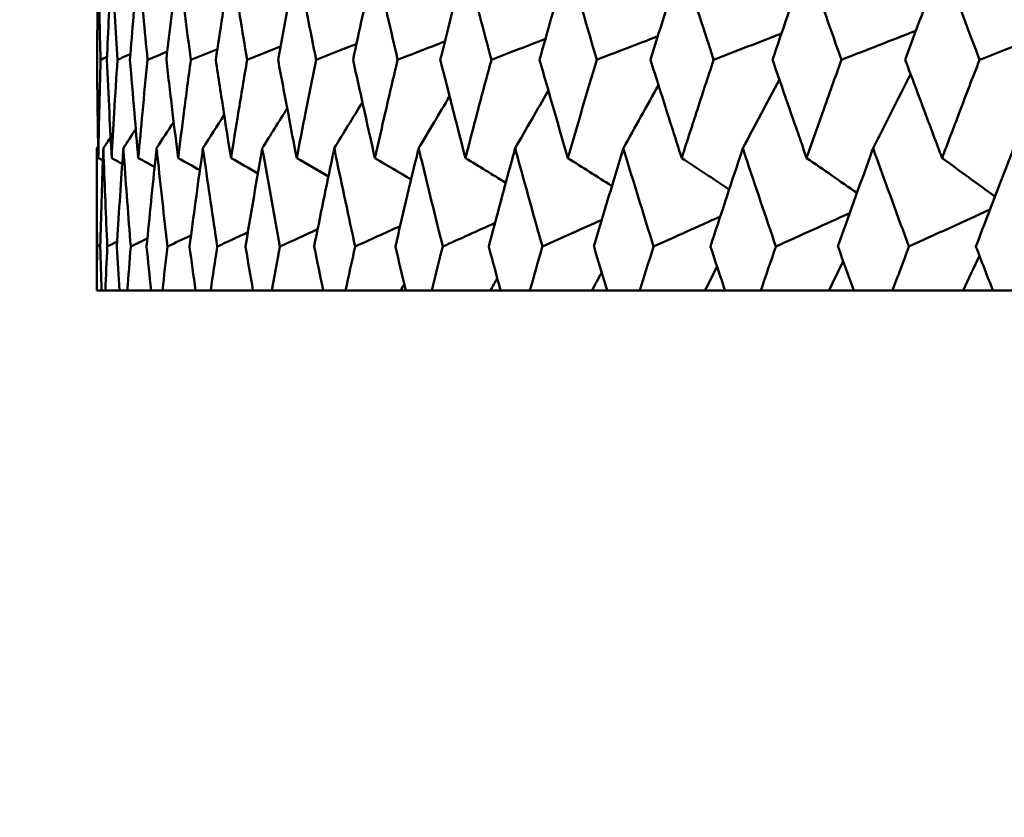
# Model space of a CAD drawing. Header units: millimetres. Extents: x 172 to 1631, y 500 to 2693.
# Tile 21 of 218: x 538.78 to 544.6, y 576.49 to 581.2. Entities that reach past the tile are written whole.
import ezdxf

# ---------------------------------------------------------------- set-up
doc = ezdxf.new("R2010")
doc.units = ezdxf.units.MM
doc.header["$LTSCALE"] = 10
doc.layers.add('Widoczne (ISO)', color=7, linetype='Continuous', lineweight=50)

msp = doc.modelspace()

# ---------------------------------------------------------------- linework, layer by layer
at = {"layer": 'Widoczne (ISO)'}
for p, q in [((539.2343, 579.6019), (539.2343, 580.4422)), ((539.2343, 579.6019), (539.2351, 579.6019)), ((539.2632, 579.6019), (539.2351, 579.6019)), ((539.2632, 579.6019), (539.2859, 579.6019)), ((539.3702, 579.6019), (539.2859, 579.6019)), ((539.3702, 579.6019), (539.4154, 579.6019)), ((539.5555, 579.6019), (539.4154, 579.6019)), ((539.5555, 579.6019), (539.6231, 579.6019)), ((539.8185, 579.6019), (539.6231, 579.6019)), ((539.8185, 579.6019), (539.9082, 579.6019)), ((540.1582, 579.6019), (539.9082, 579.6019)), ((540.1582, 579.6019), (540.2696, 579.6019)), ((540.5731, 579.6019), (540.2696, 579.6019)), ((540.5731, 579.6019), (540.7059, 579.6019)), ((541.032, 579.6019), (540.7059, 579.6019)), ((541.0617, 579.6019), (541.032, 579.6019)), ((541.0617, 579.6019), (541.2152, 579.6019)), ((541.5625, 579.6019), (541.2152, 579.6019)), ((541.622, 579.6019), (541.5625, 579.6019)), ((541.622, 579.6019), (541.7957, 579.6019)), ((542.1628, 579.6019), (541.7957, 579.6019)), ((542.2518, 579.6019), (542.1628, 579.6019)), ((542.2518, 579.6019), (542.445, 579.6019)), ((542.8304, 579.6019), (542.445, 579.6019)), ((542.9486, 579.6019), (542.8304, 579.6019)), ((542.9486, 579.6019), (543.1606, 579.6019)), ((543.5628, 579.6019), (543.1606, 579.6019)), ((543.7097, 579.6019), (543.5628, 579.6019)), ((543.7097, 579.6019), (543.9396, 579.6019)), ((544.357, 579.6019), (543.9396, 579.6019)), ((544.532, 579.6019), (544.357, 579.6019)), ((544.532, 579.6019), (544.7789, 579.6019))]:
    msp.add_line(p, q, dxfattribs=at)
msp.add_circle((559.2343, 549.6019), 50, dxfattribs=at)
for points, knots in [([(539.2441, 581.5532), (539.2437, 581.5291), (539.2433, 581.5049), (539.24, 581.3091), (539.2379, 581.1375), (539.2364, 580.9659)], [0.0806421, 0.0806421, 0.0806421, 0.0806421, 0.08897282, 0.08897282, 0.14811965, 0.14811965, 0.14811965, 0.14811965]), ([(539.2573, 580.9659), (539.2527, 581.1374), (539.2487, 581.3089), (539.245, 581.5047), (539.2446, 581.529), (539.2441, 581.5532)], [0.02983351, 0.02983351, 0.02983351, 0.02983351, 0.0889495, 0.0889495, 0.09731113, 0.09731113, 0.09731113, 0.09731113]), ([(539.323, 581.5532), (539.3217, 581.5291), (539.3205, 581.5049), (539.3103, 581.3091), (539.302, 581.1375), (539.2945, 580.9659)], [0.0806421, 0.0806421, 0.0806421, 0.0806421, 0.08897282, 0.08897282, 0.14811965, 0.14811965, 0.14811965, 0.14811965]), ([(539.357, 580.9659), (539.3463, 581.1374), (539.3363, 581.3089), (539.3256, 581.5047), (539.3243, 581.529), (539.323, 581.5532)], [0.02983351, 0.02983351, 0.02983351, 0.02983351, 0.0889495, 0.0889495, 0.09731113, 0.09731113, 0.09731113, 0.09731113]), ([(539.4805, 581.5532), (539.4784, 581.5291), (539.4762, 581.5049), (539.4591, 581.3091), (539.4448, 581.1375), (539.4313, 580.9659)], [0.0806421, 0.0806421, 0.0806421, 0.0806421, 0.08897282, 0.08897282, 0.14811965, 0.14811965, 0.14811965, 0.14811965]), ([(539.5352, 580.9659), (539.5184, 581.1374), (539.5023, 581.3089), (539.4848, 581.5047), (539.4826, 581.529), (539.4805, 581.5532)], [0.02983351, 0.02983351, 0.02983351, 0.02983351, 0.0889495, 0.0889495, 0.09731113, 0.09731113, 0.09731113, 0.09731113]), ([(539.7159, 581.5532), (539.7129, 581.5291), (539.71, 581.5049), (539.686, 581.3091), (539.6658, 581.1375), (539.6462, 580.9659)], [0.0806421, 0.0806421, 0.0806421, 0.0806421, 0.08897282, 0.08897282, 0.14811965, 0.14811965, 0.14811965, 0.14811965]), ([(539.7911, 580.9659), (539.7683, 581.1374), (539.7463, 581.3089), (539.7219, 581.5047), (539.7189, 581.529), (539.7159, 581.5532)], [0.02983351, 0.02983351, 0.02983351, 0.02983351, 0.0889495, 0.0889495, 0.09731113, 0.09731113, 0.09731113, 0.09731113]), ([(540.0284, 581.5532), (540.0246, 581.5291), (540.0208, 581.5049), (539.9901, 581.3091), (539.9639, 581.1375), (539.9384, 580.9659)], [0.0806421, 0.0806421, 0.0806421, 0.0806421, 0.08897282, 0.08897282, 0.14811965, 0.14811965, 0.14811965, 0.14811965]), ([(540.1237, 580.9659), (540.0951, 581.1374), (540.0672, 581.3089), (540.036, 581.5047), (540.0322, 581.529), (540.0284, 581.5532)], [0.02983351, 0.02983351, 0.02983351, 0.02983351, 0.0889495, 0.0889495, 0.09731113, 0.09731113, 0.09731113, 0.09731113]), ([(540.4166, 581.5532), (540.412, 581.5291), (540.4074, 581.5049), (540.3701, 581.3091), (540.3381, 581.1375), (540.3067, 580.9659)], [0.0806421, 0.0806421, 0.0806421, 0.0806421, 0.08897282, 0.08897282, 0.14811965, 0.14811965, 0.14811965, 0.14811965]), ([(540.5317, 580.9659), (540.4974, 581.1374), (540.4637, 581.3089), (540.4259, 581.5047), (540.4213, 581.529), (540.4166, 581.5532)], [0.02983351, 0.02983351, 0.02983351, 0.02983351, 0.0889495, 0.0889495, 0.09731113, 0.09731113, 0.09731113, 0.09731113]), ([(540.8792, 581.5532), (540.8737, 581.5291), (540.8683, 581.5049), (540.8246, 581.3091), (540.7869, 581.1375), (540.7498, 580.9659)], [0.0806421, 0.0806421, 0.0806421, 0.0806421, 0.08897282, 0.08897282, 0.14811965, 0.14811965, 0.14811965, 0.14811965]), ([(541.0136, 580.9659), (540.9736, 581.1374), (540.9342, 581.3089), (540.8901, 581.5047), (540.8846, 581.529), (540.8792, 581.5532)], [0.02983351, 0.02983351, 0.02983351, 0.02983351, 0.0889495, 0.0889495, 0.09731113, 0.09731113, 0.09731113, 0.09731113]), ([(541.4141, 581.5532), (541.4079, 581.5291), (541.4017, 581.5049), (541.3517, 581.3091), (541.3084, 581.1375), (541.2658, 580.9659)], [0.0806421, 0.0806421, 0.0806421, 0.0806421, 0.08897282, 0.08897282, 0.14811965, 0.14811965, 0.14811965, 0.14811965]), ([(541.5674, 580.9659), (541.5219, 581.1374), (541.4771, 581.3089), (541.4266, 581.5047), (541.4204, 581.529), (541.4141, 581.5532)], [0.02983351, 0.02983351, 0.02983351, 0.02983351, 0.0889495, 0.0889495, 0.09731113, 0.09731113, 0.09731113, 0.09731113]), ([(542.0194, 581.5532), (542.0125, 581.5291), (542.0055, 581.5049), (541.9494, 581.3091), (541.9007, 581.1375), (541.8527, 580.9659)], [0.0806421, 0.0806421, 0.0806421, 0.0806421, 0.08897282, 0.08897282, 0.14811965, 0.14811965, 0.14811965, 0.14811965]), ([(542.1908, 580.9659), (542.1401, 581.1374), (542.0899, 581.3089), (542.0334, 581.5047), (542.0264, 581.529), (542.0194, 581.5532)], [0.02983351, 0.02983351, 0.02983351, 0.02983351, 0.0889495, 0.0889495, 0.09731113, 0.09731113, 0.09731113, 0.09731113]), ([(542.6926, 581.5532), (542.685, 581.5291), (542.6773, 581.5049), (542.6153, 581.3091), (542.5615, 581.1375), (542.5082, 580.9659)], [0.0806421, 0.0806421, 0.0806421, 0.0806421, 0.08897282, 0.08897282, 0.14811965, 0.14811965, 0.14811965, 0.14811965]), ([(542.8816, 580.9659), (542.8258, 581.1374), (542.7705, 581.3089), (542.7081, 581.5047), (542.7004, 581.529), (542.6926, 581.5532)], [0.02983351, 0.02983351, 0.02983351, 0.02983351, 0.0889495, 0.0889495, 0.09731113, 0.09731113, 0.09731113, 0.09731113]), ([(543.4312, 581.5532), (543.4228, 581.5291), (543.4144, 581.5049), (543.3467, 581.3091), (543.288, 581.1375), (543.2298, 580.9659)], [0.0806421, 0.0806421, 0.0806421, 0.0806421, 0.08897282, 0.08897282, 0.14811965, 0.14811965, 0.14811965, 0.14811965]), ([(543.6369, 580.9659), (543.5762, 581.1374), (543.516, 581.3089), (543.448, 581.5047), (543.4396, 581.529), (543.4312, 581.5532)], [0.02983351, 0.02983351, 0.02983351, 0.02983351, 0.0889495, 0.0889495, 0.09731113, 0.09731113, 0.09731113, 0.09731113]), ([(544.232, 581.5532), (544.223, 581.5291), (544.214, 581.5049), (544.1409, 581.3091), (544.0774, 581.1375), (544.0145, 580.9659)], [0.0806421, 0.0806421, 0.0806421, 0.0806421, 0.08897282, 0.08897282, 0.14811965, 0.14811965, 0.14811965, 0.14811965]), ([(544.4537, 580.9659), (544.3884, 581.1374), (544.3236, 581.3089), (544.2502, 581.5047), (544.2411, 581.529), (544.232, 581.5532)], [0.02983351, 0.02983351, 0.02983351, 0.02983351, 0.0889495, 0.0889495, 0.09731113, 0.09731113, 0.09731113, 0.09731113]), ([(539.2364, 580.9659), (539.2373, 580.861), (539.2385, 580.7561), (539.2411, 580.5624), (539.2425, 580.4735), (539.2441, 580.3845)], [0.02528165, 0.02528165, 0.02528165, 0.02528165, 0.06150593, 0.06150593, 0.09223152, 0.09223152, 0.09223152, 0.09223152]), ([(539.2441, 580.3845), (539.2457, 580.4734), (539.2475, 580.5623), (539.2518, 580.7561), (539.2544, 580.861), (539.2573, 580.9659)], [0.03078053, 0.03078053, 0.03078053, 0.03078053, 0.06149921, 0.06149921, 0.09773041, 0.09773041, 0.09773041, 0.09773041]), ([(539.2945, 580.9659), (539.2992, 580.861), (539.3041, 580.7561), (539.3136, 580.5624), (539.3182, 580.4735), (539.323, 580.3845)], [0.02528165, 0.02528165, 0.02528165, 0.02528165, 0.06150593, 0.06150593, 0.09223152, 0.09223152, 0.09223152, 0.09223152]), ([(539.323, 580.3845), (539.3278, 580.4734), (539.3328, 580.5623), (539.344, 580.7561), (539.3504, 580.861), (539.357, 580.9659)], [0.03078053, 0.03078053, 0.03078053, 0.03078053, 0.06149921, 0.06149921, 0.09773041, 0.09773041, 0.09773041, 0.09773041]), ([(539.4313, 580.9659), (539.4396, 580.861), (539.4483, 580.7561), (539.4648, 580.5624), (539.4725, 580.4735), (539.4805, 580.3845)], [0.02528165, 0.02528165, 0.02528165, 0.02528165, 0.06150593, 0.06150593, 0.09223152, 0.09223152, 0.09223152, 0.09223152]), ([(539.4805, 580.3845), (539.4884, 580.4734), (539.4966, 580.5623), (539.5147, 580.7561), (539.5248, 580.861), (539.5352, 580.9659)], [0.03078053, 0.03078053, 0.03078053, 0.03078053, 0.06149921, 0.06149921, 0.09773041, 0.09773041, 0.09773041, 0.09773041]), ([(539.6462, 580.9659), (539.6583, 580.861), (539.6706, 580.7561), (539.6939, 580.5624), (539.7048, 580.4735), (539.7159, 580.3845)], [0.02528165, 0.02528165, 0.02528165, 0.02528165, 0.06150593, 0.06150593, 0.09223152, 0.09223152, 0.09223152, 0.09223152]), ([(539.7159, 580.3845), (539.727, 580.4734), (539.7383, 580.5623), (539.7633, 580.7561), (539.777, 580.861), (539.7911, 580.9659)], [0.03078053, 0.03078053, 0.03078053, 0.03078053, 0.06149921, 0.06149921, 0.09773041, 0.09773041, 0.09773041, 0.09773041]), ([(539.9384, 580.9659), (539.9541, 580.861), (539.9701, 580.7561), (540.0002, 580.5624), (540.0142, 580.4735), (540.0284, 580.3845)], [0.02528165, 0.02528165, 0.02528165, 0.02528165, 0.06150593, 0.06150593, 0.09223152, 0.09223152, 0.09223152, 0.09223152]), ([(540.0284, 580.3845), (540.0426, 580.4734), (540.0569, 580.5623), (540.0886, 580.7561), (540.106, 580.861), (540.1237, 580.9659)], [0.03078053, 0.03078053, 0.03078053, 0.03078053, 0.06149921, 0.06149921, 0.09773041, 0.09773041, 0.09773041, 0.09773041]), ([(540.3067, 580.9659), (540.3261, 580.861), (540.3457, 580.7561), (540.3824, 580.5624), (540.3994, 580.4735), (540.4166, 580.3845)], [0.02528165, 0.02528165, 0.02528165, 0.02528165, 0.06150593, 0.06150593, 0.09223152, 0.09223152, 0.09223152, 0.09223152]), ([(540.4166, 580.3845), (540.4339, 580.4734), (540.4513, 580.5623), (540.4895, 580.7561), (540.5105, 580.861), (540.5317, 580.9659)], [0.03078053, 0.03078053, 0.03078053, 0.03078053, 0.06149921, 0.06149921, 0.09773041, 0.09773041, 0.09773041, 0.09773041]), ([(540.7498, 580.9659), (540.7727, 580.861), (540.7958, 580.7561), (540.839, 580.5624), (540.859, 580.4735), (540.8792, 580.3845)], [0.02528165, 0.02528165, 0.02528165, 0.02528165, 0.06150593, 0.06150593, 0.09223152, 0.09223152, 0.09223152, 0.09223152]), ([(540.8792, 580.3845), (540.8993, 580.4734), (540.9197, 580.5623), (540.9644, 580.7561), (540.9889, 580.861), (541.0136, 580.9659)], [0.03078053, 0.03078053, 0.03078053, 0.03078053, 0.06149921, 0.06149921, 0.09773041, 0.09773041, 0.09773041, 0.09773041]), ([(541.2658, 580.9659), (541.2921, 580.861), (541.3186, 580.7561), (541.3681, 580.5624), (541.391, 580.4735), (541.4141, 580.3845)], [0.02528165, 0.02528165, 0.02528165, 0.02528165, 0.06150593, 0.06150593, 0.09223152, 0.09223152, 0.09223152, 0.09223152]), ([(541.4141, 580.3845), (541.4372, 580.4734), (541.4604, 580.5623), (541.5115, 580.7561), (541.5393, 580.861), (541.5674, 580.9659)], [0.03078053, 0.03078053, 0.03078053, 0.03078053, 0.06149921, 0.06149921, 0.09773041, 0.09773041, 0.09773041, 0.09773041]), ([(541.8527, 580.9659), (541.8823, 580.861), (541.9122, 580.7561), (541.9678, 580.5624), (541.9935, 580.4735), (542.0194, 580.3845)], [0.02528165, 0.02528165, 0.02528165, 0.02528165, 0.06150593, 0.06150593, 0.09223152, 0.09223152, 0.09223152, 0.09223152]), ([(542.0194, 580.3845), (542.0453, 580.4734), (542.0713, 580.5623), (542.1284, 580.7561), (542.1595, 580.861), (542.1908, 580.9659)], [0.03078053, 0.03078053, 0.03078053, 0.03078053, 0.06149921, 0.06149921, 0.09773041, 0.09773041, 0.09773041, 0.09773041]), ([(542.5082, 580.9659), (542.5411, 580.861), (542.5741, 580.7561), (542.6357, 580.5624), (542.6641, 580.4735), (542.6926, 580.3845)], [0.02528165, 0.02528165, 0.02528165, 0.02528165, 0.06150593, 0.06150593, 0.09223152, 0.09223152, 0.09223152, 0.09223152]), ([(542.6926, 580.3845), (542.7212, 580.4734), (542.7499, 580.5623), (542.8129, 580.7561), (542.8471, 580.861), (542.8816, 580.9659)], [0.03078053, 0.03078053, 0.03078053, 0.03078053, 0.06149921, 0.06149921, 0.09773041, 0.09773041, 0.09773041, 0.09773041]), ([(543.2298, 580.9659), (543.2657, 580.861), (543.3018, 580.7561), (543.369, 580.5624), (543.4, 580.4735), (543.4312, 580.3845)], [0.02528165, 0.02528165, 0.02528165, 0.02528165, 0.06150593, 0.06150593, 0.09223152, 0.09223152, 0.09223152, 0.09223152]), ([(543.4312, 580.3845), (543.4623, 580.4734), (543.4936, 580.5623), (543.5621, 580.7561), (543.5994, 580.861), (543.6369, 580.9659)], [0.03078053, 0.03078053, 0.03078053, 0.03078053, 0.06149921, 0.06149921, 0.09773041, 0.09773041, 0.09773041, 0.09773041]), ([(544.0145, 580.9659), (544.0533, 580.861), (544.0924, 580.7561), (544.1649, 580.5624), (544.1984, 580.4735), (544.232, 580.3845)], [0.02528165, 0.02528165, 0.02528165, 0.02528165, 0.06150593, 0.06150593, 0.09223152, 0.09223152, 0.09223152, 0.09223152]), ([(544.232, 580.3845), (544.2656, 580.4734), (544.2994, 580.5623), (544.3732, 580.7561), (544.4134, 580.861), (544.4537, 580.9659)], [0.03078053, 0.03078053, 0.03078053, 0.03078053, 0.06149921, 0.06149921, 0.09773041, 0.09773041, 0.09773041, 0.09773041]), ([(539.237, 579.8612), (539.2353, 580.0385), (539.2344, 580.2159), (539.2343, 580.4096), (539.2343, 580.4259), (539.2343, 580.4422)], [0.0297954, 0.0297954, 0.0297954, 0.0297954, 0.09092493, 0.09092493, 0.09655955, 0.09655955, 0.09655955, 0.09655955]), ([(539.2737, 580.4422), (539.2731, 580.426), (539.2726, 580.4098), (539.2658, 580.2161), (539.2604, 580.0386), (539.2558, 579.8612)], [0.0853813, 0.0853813, 0.0853813, 0.0853813, 0.09097809, 0.09097809, 0.15214536, 0.15214536, 0.15214536, 0.15214536]), ([(539.2971, 579.8612), (539.2891, 580.0385), (539.2819, 580.2159), (539.2749, 580.4096), (539.2743, 580.4259), (539.2737, 580.4422)], [0.0297954, 0.0297954, 0.0297954, 0.0297954, 0.09092493, 0.09092493, 0.09655955, 0.09655955, 0.09655955, 0.09655955]), ([(539.392, 580.4422), (539.3908, 580.426), (539.3897, 580.4098), (539.3761, 580.2161), (539.3644, 580.0386), (539.3534, 579.8612)], [0.0853813, 0.0853813, 0.0853813, 0.0853813, 0.09097809, 0.09097809, 0.15214536, 0.15214536, 0.15214536, 0.15214536]), ([(539.4359, 579.8612), (539.4216, 580.0385), (539.4082, 580.2159), (539.3943, 580.4096), (539.3931, 580.4259), (539.392, 580.4422)], [0.0297954, 0.0297954, 0.0297954, 0.0297954, 0.09092493, 0.09092493, 0.09655955, 0.09655955, 0.09655955, 0.09655955]), ([(539.5885, 580.4422), (539.5868, 580.426), (539.5851, 580.4098), (539.5647, 580.2161), (539.5467, 580.0386), (539.5295, 579.8612)], [0.0853813, 0.0853813, 0.0853813, 0.0853813, 0.09097809, 0.09097809, 0.15214536, 0.15214536, 0.15214536, 0.15214536]), ([(539.6528, 579.8612), (539.6324, 580.0385), (539.6127, 580.2159), (539.592, 580.4096), (539.5902, 580.4259), (539.5885, 580.4422)], [0.0297954, 0.0297954, 0.0297954, 0.0297954, 0.09092493, 0.09092493, 0.09655955, 0.09655955, 0.09655955, 0.09655955]), ([(539.8626, 580.4422), (539.8603, 580.426), (539.858, 580.4098), (539.8309, 580.2161), (539.8068, 580.0386), (539.7834, 579.8612)], [0.0853813, 0.0853813, 0.0853813, 0.0853813, 0.09097809, 0.09097809, 0.15214536, 0.15214536, 0.15214536, 0.15214536]), ([(539.947, 579.8612), (539.9204, 580.0385), (539.8946, 580.2159), (539.8672, 580.4096), (539.8649, 580.4259), (539.8626, 580.4422)], [0.0297954, 0.0297954, 0.0297954, 0.0297954, 0.09092493, 0.09092493, 0.09655955, 0.09655955, 0.09655955, 0.09655955]), ([(540.2131, 580.4422), (540.2103, 580.426), (540.2075, 580.4098), (540.1737, 580.2161), (540.1435, 580.0386), (540.1141, 579.8612)], [0.0853813, 0.0853813, 0.0853813, 0.0853813, 0.09097809, 0.09097809, 0.15214536, 0.15214536, 0.15214536, 0.15214536]), ([(540.3173, 579.8612), (540.2847, 580.0385), (540.2529, 580.2159), (540.2188, 580.4096), (540.216, 580.4259), (540.2131, 580.4422)], [0.0297954, 0.0297954, 0.0297954, 0.0297954, 0.09092493, 0.09092493, 0.09655955, 0.09655955, 0.09655955, 0.09655955]), ([(540.6387, 580.4422), (540.6353, 580.426), (540.632, 580.4098), (540.5918, 580.2161), (540.5556, 580.0386), (540.5202, 579.8612)], [0.0853813, 0.0853813, 0.0853813, 0.0853813, 0.09097809, 0.09097809, 0.15214536, 0.15214536, 0.15214536, 0.15214536]), ([(540.7623, 579.8612), (540.7238, 580.0385), (540.686, 580.2159), (540.6455, 580.4096), (540.6421, 580.4259), (540.6387, 580.4422)], [0.0297954, 0.0297954, 0.0297954, 0.0297954, 0.09092493, 0.09092493, 0.09655955, 0.09655955, 0.09655955, 0.09655955]), ([(541.1377, 580.4422), (541.1338, 580.426), (541.1299, 580.4098), (541.0834, 580.2161), (541.0414, 580.0386), (541.0001, 579.8612)], [0.0853813, 0.0853813, 0.0853813, 0.0853813, 0.09097809, 0.09097809, 0.15214536, 0.15214536, 0.15214536, 0.15214536]), ([(541.2802, 579.8612), (541.2359, 580.0385), (541.1924, 580.2159), (541.1456, 580.4096), (541.1417, 580.4259), (541.1377, 580.4422)], [0.0297954, 0.0297954, 0.0297954, 0.0297954, 0.09092493, 0.09092493, 0.09655955, 0.09655955, 0.09655955, 0.09655955]), ([(541.7081, 580.4422), (541.7037, 580.426), (541.6993, 580.4098), (541.6466, 580.2161), (541.599, 580.0386), (541.5521, 579.8612)], [0.0853813, 0.0853813, 0.0853813, 0.0853813, 0.09097809, 0.09097809, 0.15214536, 0.15214536, 0.15214536, 0.15214536]), ([(541.8689, 579.8612), (541.8191, 580.0385), (541.77, 580.2159), (541.717, 580.4096), (541.7126, 580.4259), (541.7081, 580.4422)], [0.0297954, 0.0297954, 0.0297954, 0.0297954, 0.09092493, 0.09092493, 0.09655955, 0.09655955, 0.09655955, 0.09655955]), ([(542.3477, 580.4422), (542.3428, 580.426), (542.3379, 580.4098), (542.2793, 580.2161), (542.2262, 580.0386), (542.1738, 579.8612)], [0.0853813, 0.0853813, 0.0853813, 0.0853813, 0.09097809, 0.09097809, 0.15214536, 0.15214536, 0.15214536, 0.15214536]), ([(542.5262, 579.8612), (542.471, 580.0385), (542.4165, 580.2159), (542.3576, 580.4096), (542.3527, 580.4259), (542.3477, 580.4422)], [0.0297954, 0.0297954, 0.0297954, 0.0297954, 0.09092493, 0.09092493, 0.09655955, 0.09655955, 0.09655955, 0.09655955]), ([(543.0539, 580.4422), (543.0485, 580.426), (543.0431, 580.4098), (542.9788, 580.2161), (542.9205, 580.0386), (542.8628, 579.8612)], [0.0853813, 0.0853813, 0.0853813, 0.0853813, 0.09097809, 0.09097809, 0.15214536, 0.15214536, 0.15214536, 0.15214536]), ([(543.2494, 579.8612), (543.1891, 580.0385), (543.1293, 580.2159), (543.0648, 580.4096), (543.0594, 580.4259), (543.0539, 580.4422)], [0.0297954, 0.0297954, 0.0297954, 0.0297954, 0.09092493, 0.09092493, 0.09655955, 0.09655955, 0.09655955, 0.09655955]), ([(543.824, 580.4422), (543.8181, 580.426), (543.8123, 580.4098), (543.7425, 580.2161), (543.6792, 580.0386), (543.6165, 579.8612)], [0.0853813, 0.0853813, 0.0853813, 0.0853813, 0.09097809, 0.09097809, 0.15214536, 0.15214536, 0.15214536, 0.15214536]), ([(544.0357, 579.8612), (543.9704, 580.0385), (543.9058, 580.2159), (543.8358, 580.4096), (543.8299, 580.4259), (543.824, 580.4422)], [0.0297954, 0.0297954, 0.0297954, 0.0297954, 0.09092493, 0.09092493, 0.09655955, 0.09655955, 0.09655955, 0.09655955]), ([(544.6549, 580.4422), (544.6486, 580.426), (544.6423, 580.4098), (544.5674, 580.2161), (544.4993, 580.0386), (544.4317, 579.8612)], [0.0853813, 0.0853813, 0.0853813, 0.0853813, 0.09097809, 0.09097809, 0.15214536, 0.15214536, 0.15214536, 0.15214536]), ([(539.2351, 579.6019), (539.2355, 579.6878), (539.2361, 579.7737), (539.2369, 579.8601), (539.237, 579.8607), (539.237, 579.8612)], [0, 0, 0, 0, 0.02969567, 0.02969567, 0.02988021, 0.02988021, 0.02988021, 0.02988021]), ([(539.2558, 579.8612), (539.2558, 579.8607), (539.2558, 579.8601), (539.2581, 579.7737), (539.2606, 579.6878), (539.2632, 579.6019)], [0.02951568, 0.02951568, 0.02951568, 0.02951568, 0.02969929, 0.02969929, 0.05939589, 0.05939589, 0.05939589, 0.05939589]), ([(539.2859, 579.6019), (539.2894, 579.6878), (539.2931, 579.7737), (539.297, 579.8601), (539.297, 579.8607), (539.2971, 579.8612)], [0, 0, 0, 0, 0.02969567, 0.02969567, 0.02988021, 0.02988021, 0.02988021, 0.02988021]), ([(539.3534, 579.8612), (539.3535, 579.8607), (539.3535, 579.8601), (539.3589, 579.7737), (539.3644, 579.6878), (539.3702, 579.6019)], [0.02951568, 0.02951568, 0.02951568, 0.02951568, 0.02969929, 0.02969929, 0.05939589, 0.05939589, 0.05939589, 0.05939589]), ([(539.4154, 579.6019), (539.422, 579.6878), (539.4288, 579.7737), (539.4358, 579.8601), (539.4358, 579.8607), (539.4359, 579.8612)], [0, 0, 0, 0, 0.02969567, 0.02969567, 0.02988021, 0.02988021, 0.02988021, 0.02988021]), ([(539.5295, 579.8612), (539.5296, 579.8607), (539.5297, 579.8601), (539.5381, 579.7737), (539.5467, 579.6878), (539.5555, 579.6019)], [0.02951568, 0.02951568, 0.02951568, 0.02951568, 0.02969929, 0.02969929, 0.05939589, 0.05939589, 0.05939589, 0.05939589]), ([(539.6231, 579.6019), (539.6328, 579.6878), (539.6426, 579.7737), (539.6527, 579.8601), (539.6527, 579.8607), (539.6528, 579.8612)], [0, 0, 0, 0, 0.02969567, 0.02969567, 0.02988021, 0.02988021, 0.02988021, 0.02988021]), ([(539.7834, 579.8612), (539.7835, 579.8607), (539.7836, 579.8601), (539.7951, 579.7737), (539.8067, 579.6878), (539.8185, 579.6019)], [0.02951568, 0.02951568, 0.02951568, 0.02951568, 0.02969929, 0.02969929, 0.05939589, 0.05939589, 0.05939589, 0.05939589]), ([(539.9082, 579.6019), (539.9209, 579.6878), (539.9337, 579.7737), (539.9468, 579.8601), (539.9469, 579.8607), (539.947, 579.8612)], [0, 0, 0, 0, 0.02969567, 0.02969567, 0.02988021, 0.02988021, 0.02988021, 0.02988021]), ([(540.1141, 579.8612), (540.1142, 579.8607), (540.1143, 579.8601), (540.1288, 579.7737), (540.1434, 579.6878), (540.1582, 579.6019)], [0.02951568, 0.02951568, 0.02951568, 0.02951568, 0.02969929, 0.02969929, 0.05939589, 0.05939589, 0.05939589, 0.05939589]), ([(540.2696, 579.6019), (540.2853, 579.6878), (540.3011, 579.7737), (540.3171, 579.8601), (540.3172, 579.8607), (540.3173, 579.8612)], [0, 0, 0, 0, 0.02969567, 0.02969567, 0.02988021, 0.02988021, 0.02988021, 0.02988021]), ([(540.5202, 579.8612), (540.5203, 579.8607), (540.5204, 579.8601), (540.5379, 579.7737), (540.5554, 579.6878), (540.5731, 579.6019)], [0.02951568, 0.02951568, 0.02951568, 0.02951568, 0.02969929, 0.02969929, 0.05939589, 0.05939589, 0.05939589, 0.05939589]), ([(540.7059, 579.6019), (540.7244, 579.6878), (540.7431, 579.7737), (540.7621, 579.8601), (540.7622, 579.8607), (540.7623, 579.8612)], [0, 0, 0, 0, 0.02969567, 0.02969567, 0.02988021, 0.02988021, 0.02988021, 0.02988021]), ([(541.0001, 579.8612), (541.0003, 579.8607), (541.0004, 579.8601), (541.0207, 579.7737), (541.0411, 579.6878), (541.0617, 579.6019)], [0.02951568, 0.02951568, 0.02951568, 0.02951568, 0.02969929, 0.02969929, 0.05939589, 0.05939589, 0.05939589, 0.05939589]), ([(541.2152, 579.6019), (541.2366, 579.6878), (541.2581, 579.7737), (541.2799, 579.8601), (541.28, 579.8607), (541.2802, 579.8612)], [0, 0, 0, 0, 0.02969567, 0.02969567, 0.02988021, 0.02988021, 0.02988021, 0.02988021]), ([(541.5521, 579.8612), (541.5522, 579.8607), (541.5524, 579.8601), (541.5755, 579.7737), (541.5986, 579.6878), (541.622, 579.6019)], [0.02951568, 0.02951568, 0.02951568, 0.02951568, 0.02969929, 0.02969929, 0.05939589, 0.05939589, 0.05939589, 0.05939589]), ([(541.7957, 579.6019), (541.8198, 579.6878), (541.8441, 579.7737), (541.8686, 579.8601), (541.8688, 579.8607), (541.8689, 579.8612)], [0, 0, 0, 0, 0.02969567, 0.02969567, 0.02988021, 0.02988021, 0.02988021, 0.02988021]), ([(542.1738, 579.8612), (542.1739, 579.8607), (542.1741, 579.8601), (542.1999, 579.7737), (542.2258, 579.6878), (542.2518, 579.6019)], [0.02951568, 0.02951568, 0.02951568, 0.02951568, 0.02969929, 0.02969929, 0.05939589, 0.05939589, 0.05939589, 0.05939589]), ([(542.445, 579.6019), (542.4718, 579.6878), (542.4986, 579.7737), (542.5258, 579.8601), (542.526, 579.8607), (542.5262, 579.8612)], [0, 0, 0, 0, 0.02969567, 0.02969567, 0.02988021, 0.02988021, 0.02988021, 0.02988021]), ([(542.8628, 579.8612), (542.863, 579.8607), (542.8632, 579.8601), (542.8916, 579.7737), (542.92, 579.6878), (542.9486, 579.6019)], [0.02951568, 0.02951568, 0.02951568, 0.02951568, 0.02969929, 0.02969929, 0.05939589, 0.05939589, 0.05939589, 0.05939589]), ([(543.1606, 579.6019), (543.1899, 579.6878), (543.2193, 579.7737), (543.249, 579.8601), (543.2492, 579.8607), (543.2494, 579.8612)], [0, 0, 0, 0, 0.02969567, 0.02969567, 0.02988021, 0.02988021, 0.02988021, 0.02988021]), ([(543.6165, 579.8612), (543.6167, 579.8607), (543.6168, 579.8601), (543.6478, 579.7737), (543.6786, 579.6878), (543.7097, 579.6019)], [0.02951568, 0.02951568, 0.02951568, 0.02951568, 0.02969929, 0.02969929, 0.05939589, 0.05939589, 0.05939589, 0.05939589]), ([(543.9396, 579.6019), (543.9713, 579.6878), (544.0031, 579.7737), (544.0353, 579.8601), (544.0355, 579.8607), (544.0357, 579.8612)], [0, 0, 0, 0, 0.02969567, 0.02969567, 0.02988021, 0.02988021, 0.02988021, 0.02988021]), ([(544.4317, 579.8612), (544.4319, 579.8607), (544.4322, 579.8601), (544.4654, 579.7737), (544.4987, 579.6878), (544.532, 579.6019)], [0.02951568, 0.02951568, 0.02951568, 0.02951568, 0.02969929, 0.02969929, 0.05939589, 0.05939589, 0.05939589, 0.05939589])]:
    msp.add_open_spline(points, degree=3, knots=knots, dxfattribs=at)
for points in [[(543.2823, 581.1203), (543.1487, 581.0688), (543.0152, 581.0173), (542.8816, 580.9659)], [(544.0774, 581.1368), (543.9305, 581.0799), (543.7837, 581.0229), (543.6369, 580.9659)], [(544.9335, 581.1542), (544.7736, 581.0914), (544.6137, 581.0287), (544.4537, 580.9659)], [(541.2926, 581.0736), (541.1996, 581.0377), (541.1066, 581.0018), (541.0136, 580.9659)], [(541.8872, 581.0888), (541.7806, 581.0478), (541.674, 581.0069), (541.5674, 580.9659)], [(542.5513, 581.1043), (542.4311, 581.0582), (542.311, 581.012), (542.1908, 580.9659)], [(539.6516, 581.0136), (539.6128, 580.9977), (539.574, 580.9818), (539.5352, 580.9659)], [(539.9478, 581.0287), (539.8955, 581.0078), (539.8433, 580.9868), (539.7911, 580.9659)], [(540.321, 581.0437), (540.2552, 581.0178), (540.1895, 580.9918), (540.1237, 580.9659)], [(540.7699, 581.0586), (540.6905, 581.0277), (540.6111, 580.9968), (540.5317, 580.9659)], [(539.2952, 580.9823), (539.2826, 580.9768), (539.27, 580.9713), (539.2573, 580.9659)], [(539.4338, 580.9982), (539.4082, 580.9874), (539.3826, 580.9766), (539.357, 580.9659)], [(543.0539, 580.4422), (543.1258, 580.5777), (543.1979, 580.713), (543.2702, 580.8481)], [(543.824, 580.4422), (543.8978, 580.5884), (543.9719, 580.7344), (544.0463, 580.8801)], [(541.7081, 580.4422), (541.7734, 580.556), (541.8389, 580.6695), (541.9046, 580.783)], [(542.3477, 580.4422), (542.4167, 580.5669), (542.4859, 580.6915), (542.5554, 580.8159)], [(540.6387, 580.4422), (540.6941, 580.533), (540.7495, 580.6238), (540.8051, 580.7144)], [(541.1377, 580.4422), (541.1985, 580.5447), (541.2594, 580.647), (541.3205, 580.7493)], [(540.2131, 580.4422), (540.2622, 580.5209), (540.3113, 580.5995), (540.3605, 580.678)], [(539.5885, 580.4422), (539.6221, 580.4945), (539.6558, 580.5467), (539.6896, 580.5989)], [(539.8626, 580.4422), (539.9044, 580.5081), (539.9463, 580.5739), (539.9882, 580.6397)], [(539.392, 580.4422), (539.4164, 580.4799), (539.4409, 580.5175), (539.4655, 580.5551)], [(539.2737, 580.4422), (539.288, 580.464), (539.3022, 580.4858), (539.3165, 580.5076)], [(539.2343, 580.4422), (539.2371, 580.4466), (539.24, 580.451), (539.2429, 580.4554)], [(539.2441, 580.3845), (539.2531, 580.3796), (539.2622, 580.3747), (539.2712, 580.3697)], [(539.323, 580.3845), (539.3438, 580.3731), (539.3647, 580.3616), (539.3855, 580.3502)], [(539.4805, 580.3845), (539.5126, 580.3667), (539.5447, 580.3489), (539.5768, 580.3311)], [(539.7159, 580.3845), (539.7588, 580.3605), (539.8016, 580.3364), (539.8445, 580.3124)], [(540.0284, 580.3845), (540.0814, 580.3543), (540.1344, 580.3241), (540.1873, 580.2939)], [(540.4166, 580.3845), (540.4791, 580.3481), (540.5417, 580.3117), (540.6042, 580.2754)], [(540.8792, 580.3845), (540.9505, 580.3419), (541.0219, 580.2993), (541.0933, 580.2568)], [(541.4141, 580.3845), (541.4936, 580.3356), (541.5732, 580.2868), (541.6527, 580.2379)], [(542.0194, 580.3845), (542.1063, 580.3292), (542.1933, 580.2739), (542.2802, 580.2186)], [(542.6926, 580.3845), (542.7862, 580.3226), (542.8797, 580.2606), (542.9733, 580.1988)], [(543.4312, 580.3845), (543.5305, 580.3157), (543.6298, 580.2469), (543.7291, 580.1781)], [(544.232, 580.3845), (544.3362, 580.3084), (544.4404, 580.2324), (544.5446, 580.1564)], [(544.5151, 580.0795), (544.3553, 580.0068), (544.1955, 579.934), (544.0357, 579.8612)], [(542.2206, 580.0191), (542.1034, 579.9665), (541.9861, 579.9138), (541.8689, 579.8612)], [(542.9206, 580.0384), (542.7892, 579.9794), (542.6577, 579.9203), (542.5262, 579.8612)], [(543.6865, 580.0585), (543.5408, 579.9927), (543.3951, 579.927), (543.2494, 579.8612)], [(540.5407, 579.9637), (540.4663, 579.9295), (540.3918, 579.8954), (540.3173, 579.8612)], [(541.0283, 579.9819), (540.9396, 579.9416), (540.851, 579.9014), (540.7623, 579.8612)], [(541.589, 580.0003), (541.486, 579.9539), (541.3831, 579.9076), (541.2802, 579.8612)], [(539.5342, 579.909), (539.5014, 579.8931), (539.4686, 579.8772), (539.4359, 579.8612)], [(539.7922, 579.9274), (539.7457, 579.9053), (539.6993, 579.8833), (539.6528, 579.8612)], [(540.1281, 579.9456), (540.0678, 579.9175), (540.0074, 579.8893), (539.947, 579.8612)], [(539.256, 579.8711), (539.2497, 579.8678), (539.2433, 579.8645), (539.237, 579.8612)], [(539.3552, 579.8903), (539.3358, 579.8806), (539.3165, 579.8709), (539.2971, 579.8612)], [(544.357, 579.6019), (544.3888, 579.6703), (544.4207, 579.7387), (544.4526, 579.807)], [(542.8304, 579.6019), (542.8543, 579.6485), (542.8783, 579.6951), (542.9022, 579.7417)], [(543.5628, 579.6019), (543.591, 579.6595), (543.6192, 579.717), (543.6475, 579.7745)], [(541.5625, 579.6019), (541.5758, 579.626), (541.5891, 579.65), (541.6024, 579.674)], [(542.1628, 579.6019), (542.1817, 579.6374), (542.2007, 579.6729), (542.2196, 579.7083)], [(541.032, 579.6019), (541.039, 579.6142), (541.0459, 579.6264), (541.0529, 579.6386)]]:
    msp.add_open_spline(points, degree=3, dxfattribs=at)

doc.saveas('drawing.dxf')
